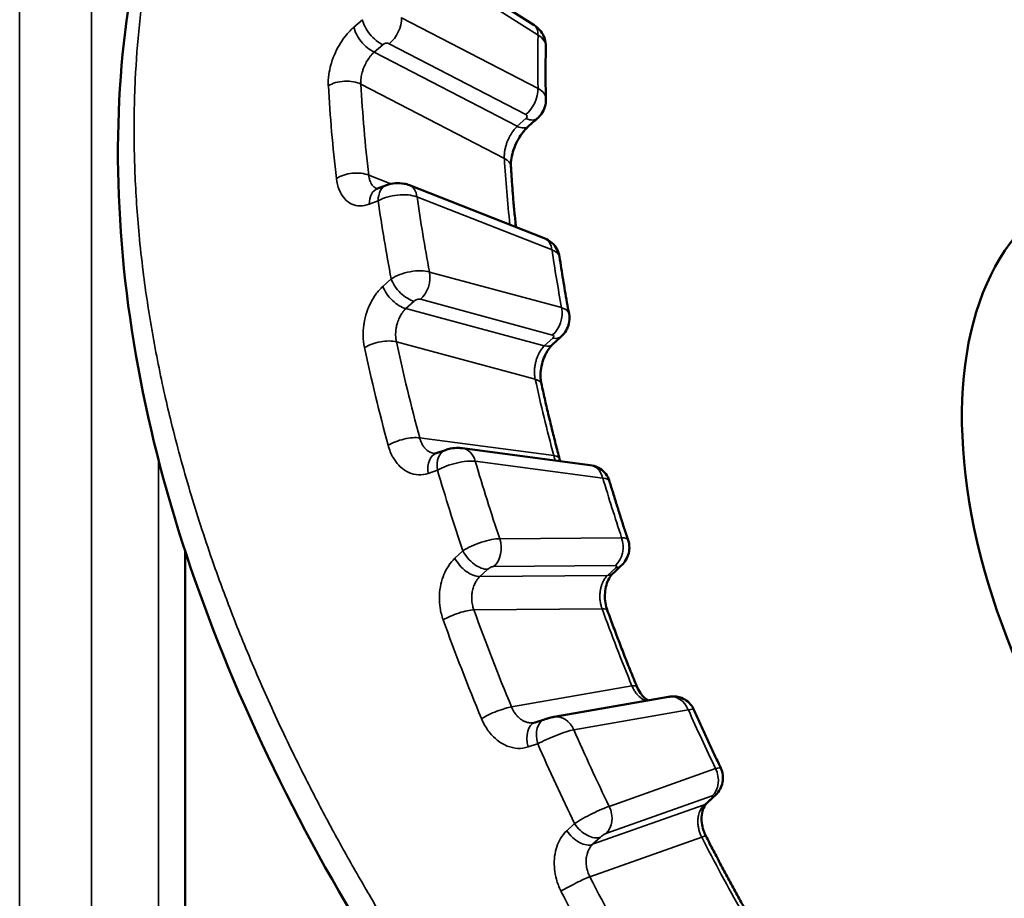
# Model space of a CAD drawing. Header units: millimetres. Extents: x 38 to 2514, y 38 to 1622.
# Tile 175 of 244: x 1732 to 1743, y 441 to 451. Entities that reach past the tile are written whole.
import ezdxf

# ---------------------------------------------------------------- set-up
doc = ezdxf.new("R2010")
doc.units = ezdxf.units.MM
doc.header["$LTSCALE"] = 7.692308
doc.layers.add('Visible (ISO)', color=7, linetype='Continuous', lineweight=50)
doc.layers.add('Visible Narrow (ISO)', color=7, linetype='Continuous', lineweight=35)

msp = doc.modelspace()

# ---------------------------------------------------------------- linework, layer by layer
at = {"layer": 'Visible (ISO)'}
for p, q in [((1737.969, 450.468), (1736.447, 451.435)), ((1736.223, 448.65), (1736.322, 448.688)), ((1738.081, 448.097), (1736.577, 448.687)), ((1736.877, 445.701), (1736.98, 445.737)), ((1738.589, 445.57), (1737.168, 445.758)), ((1736.856, 445.698), (1736.856, 445.698)), ((1734.079, 445.46), (1734.079, 445.459)), ((1734.079, 444.607), (1734.079, 427.872)), ((1739.466, 442.988), (1738.19, 442.764)), ((1737.968, 442.7), (1737.968, 442.7)), ((1737.979, 442.703), (1738.085, 442.737))]:
    msp.add_line(p, q, dxfattribs=at)
for centre, major_axis, ratio, start_param, end_param in [((1737.799, 449.634), (0.3, 0.016), 0.575637, 6.26663, 6.266669), ((1746.514, 443.927), (-2.672, 4.628), 0.57735, 6.246119, 8.2432)]:
    msp.add_ellipse(centre, major_axis=major_axis, ratio=ratio, start_param=start_param, end_param=end_param, dxfattribs=at)
for points, knots in [([(1742.711, 432.855), (1742.42, 433.089), (1742.131, 433.332), (1740.671, 434.601), (1739.517, 435.769), (1737.406, 438.287), (1736.431, 439.673), (1734.829, 442.541), (1734.192, 444.062), (1733.413, 447.029), (1733.258, 448.514), (1733.46, 451.234), (1733.804, 452.509), (1734.909, 454.703), (1735.676, 455.654), (1736.768, 456.527), (1736.954, 456.663), (1737.145, 456.79)], [1.359634, 1.359634, 1.359634, 1.359634, 1.478501, 1.478501, 1.964713, 1.964713, 2.4644, 2.4644, 2.977464, 2.977464, 3.486296, 3.486296, 3.980604, 3.980604, 4.468336, 4.468336, 4.564412, 4.564412, 4.564412, 4.564412]), ([(1737.969, 450.468), (1737.996, 450.45), (1738.021, 450.428), (1738.061, 450.377), (1738.076, 450.349), (1738.095, 450.291), (1738.1, 450.261), (1738.099, 450.231)], [0, 0, 0, 0, 0.00990225, 0.00990225, 0.01927183, 0.01927183, 0.02832555, 0.02832555, 0.02832555, 0.02832555]), ([(1738.099, 450.231), (1738.098, 450.192), (1738.097, 450.154), (1738.096, 450.077), (1738.096, 450.038), (1738.096, 449.96), (1738.096, 449.921), (1738.096, 449.843), (1738.096, 449.804), (1738.097, 449.726), (1738.098, 449.686), (1738.099, 449.647)], [1.5437256, 1.5437256, 1.5437256, 1.5437256, 1.55455172, 1.55455172, 1.56537784, 1.56537784, 1.57620395, 1.57620395, 1.58703007, 1.58703007, 1.59785618, 1.59785618, 1.59785618, 1.59785618]), ([(1738.099, 449.647), (1738.1, 449.617), (1738.096, 449.588), (1738.078, 449.532), (1738.065, 449.505), (1738.035, 449.463), (1738.02, 449.446), (1738.003, 449.43)], [0, 0, 0, 0, 0.00884942, 0.00884942, 0.01761468, 0.01761468, 0.0244753, 0.0244753, 0.0244753, 0.0244753]), ([(1737.905, 449.344), (1737.89, 449.33), (1737.872, 449.312), (1737.838, 449.271), (1737.821, 449.247), (1737.787, 449.193), (1737.772, 449.162), (1737.744, 449.099), (1737.733, 449.066), (1737.717, 449.004), (1737.712, 448.973), (1737.708, 448.928), (1737.708, 448.911), (1737.709, 448.896)], [0, 0, 0, 0, 0.00890858, 0.00890858, 0.01834803, 0.01834803, 0.02850622, 0.02850622, 0.0388992, 0.0388992, 0.04904749, 0.04904749, 0.05585643, 0.05585643, 0.05585643, 0.05585643]), ([(1737.709, 448.896), (1737.712, 448.844), (1737.715, 448.792), (1737.723, 448.687), (1737.727, 448.635), (1737.735, 448.529), (1737.74, 448.476), (1737.75, 448.371), (1737.755, 448.317), (1737.762, 448.25), (1737.763, 448.236), (1737.765, 448.221)], [1.64044648, 1.64044648, 1.64044648, 1.64044648, 1.65447432, 1.65447432, 1.66850216, 1.66850216, 1.68253, 1.68253, 1.69655784, 1.69655784, 1.70032355, 1.70032355, 1.70032355, 1.70032355]), ([(1736.322, 448.688), (1736.353, 448.7), (1736.387, 448.707), (1736.453, 448.712), (1736.487, 448.71), (1736.539, 448.7), (1736.558, 448.695), (1736.577, 448.687)], [0, 0, 0, 0, 0.01021124, 0.01021124, 0.02003124, 0.02003124, 0.02613746, 0.02613746, 0.02613746, 0.02613746]), ([(1738.081, 448.097), (1738.112, 448.085), (1738.141, 448.068), (1738.188, 448.026), (1738.208, 448.001), (1738.237, 447.948), (1738.247, 447.919), (1738.251, 447.889)], [0, 0, 0, 0, 0.01000395, 0.01000395, 0.01911539, 0.01911539, 0.02822688, 0.02822688, 0.02822688, 0.02822688]), ([(1738.251, 447.889), (1738.257, 447.847), (1738.264, 447.805), (1738.277, 447.72), (1738.283, 447.678), (1738.297, 447.594), (1738.304, 447.551), (1738.319, 447.467), (1738.326, 447.424), (1738.341, 447.339), (1738.349, 447.297), (1738.357, 447.254)], [1.75319953, 1.75319953, 1.75319953, 1.75319953, 1.76401282, 1.76401282, 1.77482611, 1.77482611, 1.78563939, 1.78563939, 1.79645268, 1.79645268, 1.80726597, 1.80726597, 1.80726597, 1.80726597]), ([(1738.357, 447.254), (1738.362, 447.226), (1738.363, 447.197), (1738.355, 447.141), (1738.346, 447.113), (1738.321, 447.062), (1738.305, 447.038), (1738.28, 447.011), (1738.274, 447.006), (1738.269, 447.001)], [0, 0, 0, 0, 0.00856928, 0.00856928, 0.01704913, 0.01704913, 0.02576003, 0.02576003, 0.02806008, 0.02806008, 0.02806008, 0.02806008]), ([(1738.175, 446.915), (1738.162, 446.903), (1738.148, 446.888), (1738.12, 446.85), (1738.107, 446.828), (1738.082, 446.777), (1738.071, 446.749), (1738.053, 446.689), (1738.046, 446.656), (1738.039, 446.594), (1738.038, 446.562), (1738.042, 446.513), (1738.045, 446.494), (1738.048, 446.476)], [0, 0, 0, 0, 0.00852272, 0.00852272, 0.01736749, 0.01736749, 0.02667995, 0.02667995, 0.03626095, 0.03626095, 0.04584642, 0.04584642, 0.05250542, 0.05250542, 0.05250542, 0.05250542]), ([(1738.048, 446.476), (1738.061, 446.421), (1738.073, 446.365), (1738.098, 446.254), (1738.111, 446.198), (1738.138, 446.086), (1738.151, 446.03), (1738.179, 445.918), (1738.193, 445.862), (1738.222, 445.75), (1738.237, 445.693), (1738.252, 445.637)], [1.84988599, 1.84988599, 1.84988599, 1.84988599, 1.86391383, 1.86391383, 1.87794167, 1.87794167, 1.89196951, 1.89196951, 1.90599735, 1.90599735, 1.9200252, 1.9200252, 1.9200252, 1.9200252]), ([(1736.98, 445.737), (1736.998, 445.744), (1737.017, 445.749), (1737.066, 445.758), (1737.097, 445.761), (1737.14, 445.76), (1737.154, 445.759), (1737.168, 445.758)], [0, 0, 0, 0, 0.0060511, 0.0060511, 0.01502391, 0.01502391, 0.01929381, 0.01929381, 0.01929381, 0.01929381]), ([(1738.589, 445.57), (1738.622, 445.566), (1738.655, 445.556), (1738.71, 445.526), (1738.733, 445.508), (1738.771, 445.467), (1738.786, 445.444), (1738.801, 445.409), (1738.805, 445.399), (1738.808, 445.388)], [0, 0, 0, 0, 0.01017603, 0.01017603, 0.01875897, 0.01875897, 0.0268973, 0.0268973, 0.03021559, 0.03021559, 0.03021559, 0.03021559]), ([(1738.808, 445.388), (1738.821, 445.345), (1738.835, 445.301), (1738.861, 445.213), (1738.875, 445.17), (1738.902, 445.082), (1738.916, 445.038), (1738.944, 444.951), (1738.958, 444.907), (1738.986, 444.819), (1739.001, 444.775), (1739.016, 444.732)], [1.96265824, 1.96265824, 1.96265824, 1.96265824, 1.97346443, 1.97346443, 1.98427061, 1.98427061, 1.9950768, 1.9950768, 2.00588299, 2.00588299, 2.01668918, 2.01668918, 2.01668918, 2.01668918]), ([(1739.016, 444.732), (1739.024, 444.705), (1739.029, 444.677), (1739.029, 444.622), (1739.024, 444.595), (1739.007, 444.543), (1738.994, 444.518), (1738.967, 444.478), (1738.953, 444.463), (1738.938, 444.449)], [0, 0, 0, 0, 0.00830428, 0.00830428, 0.01652608, 0.01652608, 0.0248686, 0.0248686, 0.03111549, 0.03111549, 0.03111549, 0.03111549]), ([(1738.847, 444.364), (1738.836, 444.354), (1738.823, 444.338), (1738.799, 444.301), (1738.788, 444.278), (1738.771, 444.227), (1738.764, 444.199), (1738.756, 444.141), (1738.755, 444.11), (1738.759, 444.049), (1738.764, 444.018), (1738.775, 443.977), (1738.779, 443.964), (1738.783, 443.953)], [0, 0, 0, 0, 0.00942897, 0.00942897, 0.01872423, 0.01872423, 0.02776195, 0.02776195, 0.03691494, 0.03691494, 0.04611744, 0.04611744, 0.05016672, 0.05016672, 0.05016672, 0.05016672]), ([(1738.783, 443.953), (1738.804, 443.896), (1738.824, 443.839), (1738.867, 443.726), (1738.888, 443.669), (1738.932, 443.556), (1738.953, 443.499), (1738.998, 443.386), (1739.02, 443.33), (1739.066, 443.217), (1739.089, 443.16), (1739.112, 443.104)], [2.0593255, 2.0593255, 2.0593255, 2.0593255, 2.07335334, 2.07335334, 2.08738118, 2.08738118, 2.10140902, 2.10140902, 2.11543687, 2.11543687, 2.12946471, 2.12946471, 2.12946471, 2.12946471]), ([(1739.112, 443.104), (1739.124, 443.076), (1739.138, 443.051), (1739.167, 443.008), (1739.183, 442.991), (1739.213, 442.964), (1739.227, 442.955), (1739.24, 442.948)], [0, 0, 0, 0, 0.0092567, 0.0092567, 0.01827543, 0.01827543, 0.02641816, 0.02641816, 0.02641816, 0.02641816]), ([(1739.466, 442.988), (1739.478, 442.99), (1739.491, 442.992), (1739.52, 442.993), (1739.537, 442.993), (1739.573, 442.988), (1739.593, 442.983), (1739.636, 442.965), (1739.659, 442.952), (1739.7, 442.918), (1739.718, 442.897), (1739.738, 442.865), (1739.743, 442.854), (1739.748, 442.844)], [0, 0, 0, 0, 0.00413398, 0.00413398, 0.00899509, 0.00899509, 0.0150875, 0.0150875, 0.02297766, 0.02297766, 0.03095696, 0.03095696, 0.03446213, 0.03446213, 0.03446213, 0.03446213]), ([(1739.748, 442.844), (1739.767, 442.8), (1739.787, 442.757), (1739.826, 442.67), (1739.845, 442.627), (1739.885, 442.54), (1739.905, 442.497), (1739.945, 442.41), (1739.966, 442.367), (1740.007, 442.281), (1740.027, 442.237), (1740.048, 442.194)], [2.17210727, 2.17210727, 2.17210727, 2.17210727, 2.18291004, 2.18291004, 2.19371282, 2.19371282, 2.2045156, 2.2045156, 2.21531838, 2.21531838, 2.22612116, 2.22612116, 2.22612116, 2.22612116]), ([(1738.085, 442.737), (1738.092, 442.74), (1738.1, 442.742), (1738.114, 442.746), (1738.12, 442.748), (1738.136, 442.752), (1738.146, 442.755), (1738.164, 442.759), (1738.173, 442.761), (1738.184, 442.763), (1738.187, 442.764), (1738.19, 442.764)], [0, 0, 0, 0, 0.00255158, 0.00255158, 0.00450516, 0.00450516, 0.00748139, 0.00748139, 0.010407, 0.010407, 0.0113746, 0.0113746, 0.0113746, 0.0113746]), ([(1740.048, 442.194), (1740.06, 442.17), (1740.067, 442.143), (1740.074, 442.09), (1740.073, 442.062), (1740.063, 442.01), (1740.053, 441.984), (1740.028, 441.938), (1740.011, 441.916), (1739.989, 441.894), (1739.985, 441.89), (1739.981, 441.886)], [0, 0, 0, 0, 0.0081269, 0.0081269, 0.0161611, 0.0161611, 0.02423056, 0.02423056, 0.03227134, 0.03227134, 0.03404175, 0.03404175, 0.03404175, 0.03404175]), ([(1739.893, 441.804), (1739.881, 441.793), (1739.867, 441.775), (1739.847, 441.727), (1739.839, 441.7), (1739.833, 441.643), (1739.833, 441.614), (1739.839, 441.557), (1739.846, 441.527), (1739.863, 441.478), (1739.871, 441.457), (1739.881, 441.438)], [0, 0, 0, 0, 0.01308596, 0.01308596, 0.02410511, 0.02410511, 0.03332581, 0.03332581, 0.04240023, 0.04240023, 0.04895605, 0.04895605, 0.04895605, 0.04895605]), ([(1739.881, 441.438), (1739.909, 441.383), (1739.938, 441.328), (1739.995, 441.218), (1740.024, 441.163), (1740.083, 441.053), (1740.112, 440.999), (1740.171, 440.889), (1740.201, 440.835), (1740.261, 440.726), (1740.292, 440.672), (1740.322, 440.618)], [2.26876501, 2.26876501, 2.26876501, 2.26876501, 2.28279285, 2.28279285, 2.29682069, 2.29682069, 2.31084853, 2.31084853, 2.32487638, 2.32487638, 2.33890422, 2.33890422, 2.33890422, 2.33890422])]:
    msp.add_open_spline(points, degree=3, knots=knots, dxfattribs=at)
for points in [[(1738.003, 449.43), (1737.97, 449.402), (1737.938, 449.373), (1737.905, 449.344)], [(1736.211, 448.647), (1736.211, 448.647), (1736.215, 448.647), (1736.223, 448.65)], [(1738.269, 447.001), (1738.237, 446.972), (1738.206, 446.943), (1738.175, 446.915)], [(1736.856, 445.698), (1736.861, 445.697), (1736.867, 445.697), (1736.877, 445.701)], [(1738.252, 445.637), (1738.254, 445.629), (1738.256, 445.621), (1738.259, 445.614)], [(1738.938, 444.449), (1738.908, 444.421), (1738.877, 444.392), (1738.847, 444.364)], [(1737.968, 442.7), (1737.972, 442.701), (1737.975, 442.702), (1737.979, 442.703)], [(1739.981, 441.886), (1739.952, 441.859), (1739.922, 441.831), (1739.893, 441.804)]]:
    msp.add_open_spline(points, degree=3, dxfattribs=at)
at = {"layer": 'Visible Narrow (ISO)'}
for p, q in [((1732.234, 547.24), (1732.234, 426.806)), ((1733.035, 545.473), (1733.036, 427.269)), ((1738.011, 450.359), (1736.49, 451.326)), ((1735.96, 450.448), (1736.055, 450.53)), ((1736.49, 450.553), (1738.011, 449.764)), ((1736.185, 450.17), (1736.28, 450.252)), ((1736.352, 450.263), (1737.874, 449.473)), ((1736.185, 450.17), (1737.779, 449.343)), ((1736.037, 449.813), (1737.636, 448.983)), ((1737.876, 449.429), (1737.779, 449.343)), ((1736.369, 448.702), (1736.124, 448.799)), ((1736.229, 448.514), (1736.13, 448.476)), ((1738.167, 447.967), (1736.662, 448.557)), ((1736.801, 447.72), (1738.274, 447.323)), ((1736.283, 447.56), (1736.374, 447.643)), ((1736.539, 447.313), (1736.63, 447.395)), ((1736.7, 447.416), (1738.172, 447.018)), ((1736.539, 447.313), (1738.081, 446.897)), ((1736.433, 446.944), (1737.981, 446.525)), ((1738.175, 446.983), (1738.081, 446.897)), ((1733.783, 446.671), (1733.783, 446.67)), ((1738.187, 445.675), (1736.692, 445.872)), ((1733.783, 445.619), (1733.783, 427.701)), ((1736.89, 445.513), (1736.787, 445.477)), ((1738.733, 445.425), (1737.312, 445.612)), ((1737.584, 444.748), (1738.943, 444.76)), ((1737.085, 444.532), (1737.173, 444.614)), ((1737.517, 444.439), (1738.876, 444.451)), ((1738.877, 444.425), (1738.786, 444.34)), ((1737.362, 444.328), (1737.451, 444.409)), ((1737.362, 444.328), (1738.786, 444.34)), ((1737.296, 443.957), (1738.725, 443.969)), ((1739.058, 443.11), (1737.716, 442.875)), ((1739.686, 442.844), (1738.41, 442.62)), ((1738.007, 442.464), (1737.901, 442.43)), ((1738.803, 441.767), (1739.989, 442.188)), ((1738.62, 441.345), (1739.862, 441.785)), ((1738.767, 441.464), (1739.952, 441.884)), ((1739.95, 441.867), (1739.862, 441.785)), ((1738.331, 441.496), (1738.417, 441.576)), ((1738.589, 440.984), (1739.835, 441.426)), ((1738.62, 441.345), (1738.706, 441.424))]:
    msp.add_line(p, q, dxfattribs=at)
for centre, major_axis, ratio, start_param, end_param in [((1746.711, 444.041), (-6.582, 11.401), 0.57735, 4.088814, 6.29625), ((1736.145, 450.358), (0.163, -0.189), 0.502294, 3.85327, 5.451034), ((1736.241, 450.44), (0.163, -0.189), 0.502134, 3.851821, 5.451152), ((1736.313, 450.451), (-0.115, -0.222), 0.605821, 0.93331, 2.329573), ((1737.834, 450.257), (0.134, 0.211), 0.547401, 5.521845, 6.283185), ((1747.575, 444.54), (-6.765, 11.717), 0.57735, 0.758462, 0.812334), ((1737.799, 450.243), (0.3, -0.015), 0.577923, 0.015848, 0.815143), ((1736.317, 450.235), (0.0493, 0.0111), 0.634896, 0.645205, 2.267842), ((1735.86, 449.711), (0.25, 0.014), 0.53746, 0.754111, 2.377267), ((1746.929, 444.167), (-7.976, 13.815), 0.57735, 0.852302, 0.927933), ((1747.115, 444.274), (-7.851, 13.599), 0.57735, 0.852302, 0.927933), ((1737.834, 449.662), (-0.115, -0.222), 0.605821, 0.93331, 2.329573), ((1737.799, 449.634), (0.3, 0.016), 0.575637, 6.266669, 7.038899), ((1737.839, 449.446), (0.0494, 0.0111), 0.633938, 5.428406, 6.928414), ((1737.837, 449.618), (0.166, -0.187), 0.511743, 5.443902, 6.283185), ((1737.739, 449.531), (0.166, -0.187), 0.511933, 5.443755, 6.283186), ((1737.46, 448.881), (0.25, 0.015), 0.53577, 0, 0.752916), ((1747.115, 444.274), (6.719, -11.637), 0.57735, 3.996641, 4.060798), ((1735.948, 448.697), (0.248, 0.029), 0.489481, 0.723602, 2.346758), ((1736.313, 448.417), (-0.09, 0.233), 0.682969, 0, 1.064627), ((1736.412, 448.455), (-0.09, 0.233), 0.682796, 0, 1.066324), ((1736.449, 448.442), (0.298, 0.035), 0.449831, 0.722937, 2.346098), ((1736.485, 448.455), (0.091, 0.233), 0.661396, 5.404716, 6.283185), ((1747.352, 444.411), (7.992, -13.842), 0.57735, 4.105587, 4.167273), ((1747.575, 444.54), (7.842, -13.583), 0.57735, 4.106242, 4.166619), ((1737.99, 447.864), (0.091, 0.233), 0.661396, 5.404716, 6.283185), ((1737.953, 447.852), (0.298, 0.035), 0.448664, 0.01206, 0.721479), ((1747.575, 444.54), (-6.765, 11.717), 0.57735, 0.967902, 1.021773), ((1736.591, 447.59), (0.293, 0.064), 0.438514, 0.678767, 2.301932), ((1736.625, 447.618), (-0.065, -0.241), 0.706393, 0.791436, 2.187699), ((1736.555, 447.598), (0.167, -0.186), 0.530897, 4.047627, 5.646959), ((1736.463, 447.516), (0.167, -0.186), 0.531084, 4.049092, 5.646857), ((1736.666, 447.388), (0.0473, 0.0181), 0.499373, 0.600812, 2.223449), ((1738.097, 447.221), (-0.065, -0.241), 0.706393, 0.791436, 2.187699), ((1738.063, 447.192), (0.293, 0.063), 0.439791, 6.271088, 6.963196), ((1736.256, 446.841), (0.244, 0.053), 0.397921, 0.680678, 2.303834), ((1747.115, 444.274), (-7.851, 13.599), 0.57735, 1.061742, 1.137373), ((1738.139, 446.99), (0.0473, 0.0181), 0.498659, 5.383832, 6.88384), ((1738.1, 447.185), (0.169, -0.184), 0.542151, 5.640654, 6.283185), ((1746.929, 444.167), (-7.976, 13.815), 0.57735, 1.061742, 1.137373), ((1738.006, 447.099), (0.169, -0.184), 0.542375, 5.640526, 6.283186), ((1737.804, 446.423), (0.244, 0.053), 0.395962, 0, 0.679931), ((1747.115, 444.274), (6.719, -11.637), 0.57735, 4.20608, 4.27622), ((1736.516, 445.77), (0.241, 0.065), 0.342912, 0.661899, 2.285055), ((1737.062, 445.501), (-0.083, 0.236), 0.661226, 6.283184, 7.577182), ((1737.135, 445.51), (0.033, 0.248), 0.746485, 5.232686, 6.283186), ((1736.96, 445.465), (-0.083, 0.236), 0.661422, 0, 1.292358), ((1738.01, 445.573), (0.242, 0.064), 0.344946, 0.000075, 0.662518), ((1737.097, 445.498), (0.29, 0.077), 0.300498, 0.662174, 2.285336), ((1747.352, 444.411), (7.992, -13.842), 0.57735, 4.315027, 4.376713), ((1747.575, 444.54), (7.842, -13.583), 0.57735, 4.315681, 4.376058), ((1738.556, 445.322), (0.033, 0.248), 0.746485, 5.232686, 6.283185), ((1738.519, 445.31), (0.29, 0.078), 0.299097, 0.007826, 0.66126), ((1747.575, 444.54), (-6.765, 11.717), 0.57735, 1.177341, 1.231213), ((1737.375, 444.618), (0.282, 0.103), 0.283999, 0.635186, 2.258352), ((1737.407, 444.646), (0.002, -0.25), 0.776093, 0.588506, 1.984769), ((1738.766, 444.658), (0.002, -0.25), 0.776093, 0.588506, 1.984769), ((1738.733, 444.63), (0.282, 0.103), 0.285474, 6.275631, 6.919078), ((1737.253, 444.535), (0.169, -0.184), 0.561483, 4.248613, 5.846377), ((1737.342, 444.616), (0.169, -0.184), 0.561277, 4.247125, 5.846456), ((1737.484, 444.411), (0.0446, 0.0239), 0.347024, 0.584406, 2.207044), ((1738.843, 444.422), (0.0447, 0.0239), 0.34654, 5.367266, 6.867274), ((1738.767, 444.632), (0.171, -0.183), 0.573663, 5.841586, 6.283185), ((1738.676, 444.547), (0.171, -0.183), 0.573909, 5.841487, 6.283186), ((1737.12, 443.855), (0.235, 0.085), 0.240991, 0.63712, 2.260276), ((1747.115, 444.274), (-7.851, 13.599), 0.57735, 1.271182, 1.346812), ((1738.548, 443.867), (0.235, 0.085), 0.238848, 0, 0.636717), ((1747.115, 444.274), (6.719, -11.637), 0.57735, 4.41552, 4.485659), ((1746.929, 444.167), (-7.976, 13.815), 0.57735, 1.271182, 1.346812), ((1738.881, 443.008), (0.231, 0.095), 0.183542, 0, 0.627753), ((1739.509, 442.742), (-0.043, 0.246), 0.798949, 4.996137, 6.283185), ((1737.539, 442.773), (0.231, 0.096), 0.181357, 0.627454, 2.25061), ((1738.233, 442.518), (-0.043, 0.246), 0.798949, 4.996137, 6.283187), ((1739.471, 442.729), (0.277, 0.114), 0.135751, 0.003489, 0.627027), ((1747.575, 444.54), (-6.765, 11.717), 0.57735, 1.386781, 1.440652), ((1738.056, 442.465), (-0.077, 0.238), 0.635789, 0, 1.512736), ((1738.163, 442.5), (-0.077, 0.238), 0.635578, 6.283184, 7.797507), ((1738.194, 442.506), (0.278, 0.114), 0.137294, 0.627463, 2.250625), ((1747.575, 444.54), (7.842, -13.583), 0.57735, 4.525121, 4.585498), ((1747.352, 444.411), (7.992, -13.842), 0.57735, 4.524466, 4.586152), ((1739.812, 442.086), (0.084, -0.236), 0.811874, 0.323697, 1.71996), ((1739.781, 442.057), (0.267, 0.137), 0.11942, 6.280076, 6.899588), ((1739.921, 441.855), (0.0416, 0.029), 0.183851, 5.372496, 6.872504), ((1739.722, 441.987), (0.171, -0.183), 0.605157, 6.047754, 6.283186), ((1739.81, 442.069), (0.171, -0.183), 0.6049, 6.047812, 6.283187), ((1738.595, 441.637), (0.267, 0.138), 0.117842, 0.616167, 2.239332), ((1738.627, 441.665), (0.084, -0.236), 0.811874, 0.323697, 1.71996), ((1738.566, 441.626), (0.17, -0.184), 0.591948, 4.451359, 6.05069), ((1738.48, 441.546), (0.17, -0.184), 0.592163, 4.452879, 6.050644), ((1738.735, 441.435), (0.0415, 0.029), 0.18411, 0.589747, 2.212385), ((1739.658, 441.324), (0.223, 0.114), 0.071295, 6.283172, 6.90047), ((1747.115, 444.274), (6.719, -11.637), 0.57735, 4.624959, 4.695099), ((1738.412, 440.882), (0.223, 0.114), 0.073528, 0.6174, 2.240556), ((1747.115, 444.274), (-7.851, 13.599), 0.57735, 1.480621, 1.556252), ((1746.929, 444.167), (-7.976, 13.815), 0.57735, 1.480621, 1.556252)]:
    msp.add_ellipse(centre, major_axis=major_axis, ratio=ratio, start_param=start_param, end_param=end_param, dxfattribs=at)
for points, knots in [([(1742.916, 432.974), (1742.909, 432.98), (1742.901, 432.986), (1742.893, 432.992), (1742.768, 433.095), (1742.642, 433.199), (1742.518, 433.304), (1742.393, 433.409), (1742.268, 433.517), (1742.143, 433.625), (1742.114, 433.651), (1742.084, 433.677), (1742.054, 433.703), (1741.965, 433.782), (1741.875, 433.861), (1741.786, 433.942), (1741.692, 434.027), (1741.598, 434.113), (1741.503, 434.2), (1741.414, 434.282), (1741.324, 434.366), (1741.234, 434.451), (1741.228, 434.457), (1741.223, 434.462), (1741.217, 434.468), (1741.127, 434.553), (1741.035, 434.641), (1740.943, 434.73), (1740.852, 434.819), (1740.759, 434.909), (1740.666, 435.003), (1740.574, 435.094), (1740.482, 435.187), (1740.387, 435.283), (1740.368, 435.303), (1740.349, 435.322), (1740.33, 435.342), (1740.219, 435.456), (1740.105, 435.574), (1739.99, 435.696), (1739.878, 435.814), (1739.764, 435.937), (1739.648, 436.063), (1739.551, 436.169), (1739.453, 436.278), (1739.353, 436.391), (1739.224, 436.535), (1739.093, 436.686), (1738.961, 436.841), (1738.831, 436.992), (1738.7, 437.148), (1738.568, 437.31), (1738.476, 437.422), (1738.383, 437.536), (1738.29, 437.653), (1738.158, 437.819), (1738.025, 437.991), (1737.891, 438.167), (1737.758, 438.341), (1737.625, 438.52), (1737.492, 438.704), (1737.388, 438.847), (1737.285, 438.993), (1737.182, 439.142), (1737.072, 439.3), (1736.962, 439.462), (1736.853, 439.626), (1736.745, 439.79), (1736.637, 439.956), (1736.53, 440.125), (1736.424, 440.294), (1736.319, 440.464), (1736.216, 440.637), (1736.177, 440.702), (1736.138, 440.768), (1736.1, 440.834), (1736.005, 440.996), (1735.912, 441.16), (1735.82, 441.325), (1735.729, 441.49), (1735.639, 441.657), (1735.552, 441.824), (1735.465, 441.991), (1735.38, 442.158), (1735.298, 442.327), (1735.244, 442.437), (1735.191, 442.547), (1735.139, 442.657), (1735.036, 442.877), (1734.937, 443.098), (1734.843, 443.319), (1734.749, 443.539), (1734.66, 443.759), (1734.576, 443.978), (1734.507, 444.157), (1734.441, 444.337), (1734.379, 444.515), (1734.29, 444.771), (1734.207, 445.026), (1734.132, 445.28), (1734.055, 445.536), (1733.986, 445.792), (1733.923, 446.046), (1733.898, 446.147), (1733.875, 446.247), (1733.852, 446.348), (1733.8, 446.58), (1733.754, 446.811), (1733.713, 447.041), (1733.673, 447.271), (1733.638, 447.5), (1733.61, 447.727), (1733.593, 447.863), (1733.578, 447.999), (1733.565, 448.134), (1733.544, 448.365), (1733.528, 448.594), (1733.519, 448.821), (1733.51, 449.047), (1733.507, 449.271), (1733.511, 449.493), (1733.513, 449.618), (1733.517, 449.742), (1733.523, 449.865), (1733.532, 450.07), (1733.548, 450.274), (1733.569, 450.475), (1733.59, 450.678), (1733.616, 450.878), (1733.648, 451.075), (1733.672, 451.225), (1733.7, 451.373), (1733.73, 451.519), (1733.76, 451.664), (1733.794, 451.809), (1733.83, 451.951), (1733.866, 452.093), (1733.906, 452.234), (1733.948, 452.372), (1733.99, 452.511), (1734.036, 452.647), (1734.083, 452.781), (1734.114, 452.867), (1734.146, 452.952), (1734.179, 453.036), (1734.242, 453.198), (1734.309, 453.356), (1734.38, 453.51), (1734.451, 453.663), (1734.525, 453.812), (1734.602, 453.956), (1734.672, 454.089), (1734.745, 454.217), (1734.821, 454.342), (1734.901, 454.476), (1734.985, 454.605), (1735.069, 454.729), (1735.155, 454.854), (1735.243, 454.975), (1735.332, 455.09), (1735.415, 455.199), (1735.5, 455.303), (1735.585, 455.403), (1735.676, 455.509), (1735.767, 455.61), (1735.858, 455.706), (1735.952, 455.806), (1736.047, 455.9), (1736.143, 455.99), (1736.228, 456.071), (1736.314, 456.149), (1736.399, 456.223), (1736.468, 456.282), (1736.536, 456.339), (1736.605, 456.394), (1736.672, 456.448), (1736.739, 456.5), (1736.807, 456.551), (1736.877, 456.604), (1736.948, 456.655), (1737.019, 456.705), (1737.061, 456.734), (1737.103, 456.762), (1737.145, 456.79)], [0.3741566, 0.3741566, 0.3741566, 0.3741566, 0.375, 0.375, 0.375, 0.3889076, 0.3889076, 0.3889076, 0.4029098, 0.4029098, 0.4029098, 0.40625, 0.40625, 0.40625, 0.4163447, 0.4163447, 0.4163447, 0.4269224, 0.4269224, 0.4269224, 0.4368751, 0.4368751, 0.4368751, 0.4375, 0.4375, 0.4375, 0.4474388, 0.4474388, 0.4474388, 0.4572385, 0.4572385, 0.4572385, 0.4668192, 0.4668192, 0.4668192, 0.46875, 0.46875, 0.46875, 0.4799863, 0.4799863, 0.4799863, 0.490877, 0.490877, 0.490877, 0.5, 0.5, 0.5, 0.5117968, 0.5117968, 0.5117968, 0.523281, 0.523281, 0.523281, 0.53125, 0.53125, 0.53125, 0.5425737, 0.5425737, 0.5425737, 0.5537851, 0.5537851, 0.5537851, 0.5625, 0.5625, 0.5625, 0.5717974, 0.5717974, 0.5717974, 0.5810568, 0.5810568, 0.5810568, 0.5902715, 0.5902715, 0.5902715, 0.59375, 0.59375, 0.59375, 0.6023297, 0.6023297, 0.6023297, 0.6108892, 0.6108892, 0.6108892, 0.619419, 0.619419, 0.619419, 0.625, 0.625, 0.625, 0.6361249, 0.6361249, 0.6361249, 0.6471975, 0.6471975, 0.6471975, 0.65625, 0.65625, 0.65625, 0.6692004, 0.6692004, 0.6692004, 0.682307, 0.682307, 0.682307, 0.6875, 0.6875, 0.6875, 0.6995209, 0.6995209, 0.6995209, 0.7115496, 0.7115496, 0.7115496, 0.71875, 0.71875, 0.71875, 0.7310201, 0.7310201, 0.7310201, 0.7431871, 0.7431871, 0.7431871, 0.75, 0.75, 0.75, 0.7613202, 0.7613202, 0.7613202, 0.7726779, 0.7726779, 0.7726779, 0.78125, 0.78125, 0.78125, 0.7897935, 0.7897935, 0.7897935, 0.7983603, 0.7983603, 0.7983603, 0.8069654, 0.8069654, 0.8069654, 0.8125, 0.8125, 0.8125, 0.8231978, 0.8231978, 0.8231978, 0.8339043, 0.8339043, 0.8339043, 0.84375, 0.84375, 0.84375, 0.8543204, 0.8543204, 0.8543204, 0.8649768, 0.8649768, 0.8649768, 0.875, 0.875, 0.875, 0.8855697, 0.8855697, 0.8855697, 0.8964723, 0.8964723, 0.8964723, 0.90625, 0.90625, 0.90625, 0.9140625, 0.9140625, 0.9140625, 0.921682, 0.921682, 0.921682, 0.929591, 0.929591, 0.929591, 0.9341655, 0.9341655, 0.9341655, 0.9341655]), ([(1735.674, 449.794), (1735.672, 449.835), (1735.674, 449.876), (1735.68, 449.919), (1735.685, 449.955), (1735.693, 449.992), (1735.703, 450.028), (1735.705, 450.034), (1735.707, 450.041), (1735.709, 450.048), (1735.721, 450.09), (1735.737, 450.13), (1735.754, 450.166), (1735.771, 450.203), (1735.789, 450.237), (1735.809, 450.269), (1735.829, 450.301), (1735.851, 450.332), (1735.876, 450.362), (1735.901, 450.392), (1735.929, 450.421), (1735.96, 450.448)], [0.0000001, 0.0000001, 0.0000001, 0.0000001, 0.1666667, 0.1666667, 0.1666667, 0.3067134, 0.3067134, 0.3067134, 0.3333333, 0.3333333, 0.3333333, 0.5, 0.5, 0.5, 0.6666667, 0.6666667, 0.6666667, 0.8333333, 0.8333333, 0.8333333, 1, 1, 1, 1]), ([(1736.037, 449.813), (1736.036, 449.826), (1736.036, 449.839), (1736.037, 449.861), (1736.038, 449.871), (1736.04, 449.892), (1736.042, 449.902), (1736.046, 449.924), (1736.049, 449.935), (1736.052, 449.947), (1736.053, 449.949), (1736.058, 449.965), (1736.062, 449.978), (1736.07, 450), (1736.074, 450.008), (1736.081, 450.025), (1736.086, 450.034), (1736.095, 450.052), (1736.1, 450.061), (1736.105, 450.07), (1736.106, 450.071), (1736.111, 450.079), (1736.116, 450.086), (1736.125, 450.101), (1736.13, 450.108), (1736.137, 450.117), (1736.139, 450.12), (1736.148, 450.131), (1736.155, 450.14), (1736.17, 450.156), (1736.177, 450.163), (1736.185, 450.17)], [0, 0, 0, 0, 0.0959976, 0.0959976, 0.1666667, 0.1666667, 0.2431297, 0.2431297, 0.3197643, 0.3197643, 0.3333333, 0.3333333, 0.4361916, 0.4361916, 0.5, 0.5, 0.5790763, 0.5790763, 0.6601927, 0.6601927, 0.6666667, 0.6666667, 0.7386145, 0.7386145, 0.808393, 0.808393, 0.8333333, 0.8333333, 0.9214592, 0.9214592, 1, 1, 1, 1]), ([(1737.779, 449.343), (1737.768, 449.332), (1737.756, 449.319), (1737.74, 449.299), (1737.735, 449.293), (1737.722, 449.273), (1737.714, 449.261), (1737.7, 449.238), (1737.695, 449.228), (1737.683, 449.205), (1737.677, 449.193), (1737.667, 449.167), (1737.662, 449.155), (1737.654, 449.128), (1737.65, 449.115), (1737.644, 449.088), (1737.641, 449.074), (1737.637, 449.046), (1737.636, 449.031), (1737.635, 449.005), (1737.636, 448.994), (1737.636, 448.983)], [0, 0, 0, 0, 0.132591, 0.132591, 0.2, 0.2, 0.311618, 0.311618, 0.4, 0.4, 0.5, 0.5, 0.6, 0.6, 0.7, 0.7, 0.8, 0.8, 0.913661, 0.913661, 1, 1, 1, 1]), ([(1736.13, 448.476), (1736.095, 448.462), (1736.061, 448.456), (1735.996, 448.457), (1735.964, 448.464), (1735.906, 448.49), (1735.88, 448.51), (1735.837, 448.557), (1735.82, 448.583), (1735.802, 448.619), (1735.799, 448.627), (1735.78, 448.672), (1735.769, 448.715), (1735.764, 448.763)], [0.0000004, 0.0000004, 0.0000004, 0.0000004, 0.2, 0.2, 0.4, 0.4, 0.6, 0.6, 0.7610055, 0.7610055, 0.8, 0.8, 1, 1, 1, 1]), ([(1736.214, 448.647), (1736.206, 448.65), (1736.199, 448.655), (1736.185, 448.665), (1736.179, 448.671), (1736.166, 448.684), (1736.161, 448.692), (1736.151, 448.708), (1736.146, 448.717), (1736.142, 448.728), (1736.141, 448.729), (1736.136, 448.741), (1736.132, 448.754), (1736.127, 448.777), (1736.126, 448.788), (1736.124, 448.799)], [0.4012339, 0.4012339, 0.4012339, 0.4012339, 0.5, 0.5, 0.6, 0.6, 0.6945965, 0.6945965, 0.7898717, 0.7898717, 0.8, 0.8, 0.9145154, 0.9145154, 1, 1, 1, 1]), ([(1736.077, 446.879), (1736.068, 446.922), (1736.063, 446.966), (1736.062, 447.011), (1736.062, 447.049), (1736.064, 447.088), (1736.069, 447.126), (1736.07, 447.133), (1736.071, 447.14), (1736.072, 447.147), (1736.079, 447.191), (1736.09, 447.232), (1736.102, 447.271), (1736.115, 447.309), (1736.13, 447.344), (1736.146, 447.377), (1736.163, 447.411), (1736.182, 447.442), (1736.204, 447.473), (1736.227, 447.504), (1736.253, 447.534), (1736.283, 447.56)], [0.0000001, 0.0000001, 0.0000001, 0.0000001, 0.1666667, 0.1666667, 0.1666667, 0.3067134, 0.3067134, 0.3067134, 0.3333333, 0.3333333, 0.3333333, 0.5, 0.5, 0.5, 0.6666667, 0.6666667, 0.6666667, 0.8333333, 0.8333333, 0.8333333, 1, 1, 1, 1]), ([(1736.433, 446.944), (1736.43, 446.957), (1736.428, 446.97), (1736.425, 446.994), (1736.425, 447.005), (1736.424, 447.026), (1736.424, 447.038), (1736.426, 447.06), (1736.427, 447.071), (1736.428, 447.084), (1736.429, 447.086), (1736.431, 447.103), (1736.434, 447.117), (1736.44, 447.139), (1736.442, 447.147), (1736.448, 447.165), (1736.451, 447.175), (1736.458, 447.193), (1736.462, 447.202), (1736.467, 447.212), (1736.467, 447.213), (1736.471, 447.221), (1736.475, 447.229), (1736.484, 447.243), (1736.488, 447.251), (1736.494, 447.26), (1736.496, 447.263), (1736.504, 447.274), (1736.511, 447.283), (1736.525, 447.299), (1736.531, 447.306), (1736.539, 447.313)], [0, 0, 0, 0, 0.0959972, 0.0959972, 0.1666667, 0.1666667, 0.2431295, 0.2431295, 0.3197639, 0.3197639, 0.3333333, 0.3333333, 0.4361909, 0.4361909, 0.5, 0.5, 0.5790761, 0.5790761, 0.6601924, 0.6601924, 0.6666667, 0.6666667, 0.7386145, 0.7386145, 0.8083932, 0.8083932, 0.8333333, 0.8333333, 0.9214593, 0.9214593, 1, 1, 1, 1]), ([(1738.081, 446.897), (1738.07, 446.886), (1738.06, 446.873), (1738.045, 446.853), (1738.04, 446.846), (1738.028, 446.827), (1738.021, 446.814), (1738.01, 446.791), (1738.006, 446.78), (1737.997, 446.757), (1737.992, 446.744), (1737.985, 446.718), (1737.982, 446.705), (1737.977, 446.678), (1737.975, 446.664), (1737.972, 446.635), (1737.972, 446.621), (1737.972, 446.591), (1737.973, 446.575), (1737.976, 446.548), (1737.978, 446.537), (1737.981, 446.525)], [0, 0, 0, 0, 0.132573, 0.132573, 0.2, 0.2, 0.311579, 0.311579, 0.4, 0.4, 0.5, 0.5, 0.6, 0.6, 0.7, 0.7, 0.8, 0.8, 0.913648, 0.913648, 1, 1, 1, 1]), ([(1736.856, 445.698), (1736.85, 445.699), (1736.844, 445.7), (1736.83, 445.704), (1736.822, 445.706), (1736.806, 445.713), (1736.797, 445.718), (1736.78, 445.73), (1736.772, 445.736), (1736.756, 445.751), (1736.749, 445.759), (1736.735, 445.776), (1736.729, 445.786), (1736.722, 445.797), (1736.722, 445.798), (1736.714, 445.812), (1736.708, 445.825), (1736.699, 445.849), (1736.695, 445.86), (1736.692, 445.872)], [0.2522029, 0.2522029, 0.2522029, 0.2522029, 0.3152149, 0.3152149, 0.4, 0.4, 0.5, 0.5, 0.6, 0.6, 0.6945968, 0.6945968, 0.7898724, 0.7898724, 0.8, 0.8, 0.9145155, 0.9145155, 1, 1, 1, 1]), ([(1736.787, 445.477), (1736.75, 445.465), (1736.714, 445.459), (1736.642, 445.462), (1736.607, 445.471), (1736.539, 445.5), (1736.507, 445.522), (1736.452, 445.573), (1736.43, 445.6), (1736.405, 445.639), (1736.4, 445.646), (1736.373, 445.694), (1736.354, 445.739), (1736.341, 445.79)], [0.0000004, 0.0000004, 0.0000004, 0.0000004, 0.2, 0.2, 0.4, 0.4, 0.6, 0.6, 0.7610058, 0.7610058, 0.8, 0.8, 1, 1, 1, 1]), ([(1738.187, 445.675), (1738.19, 445.662), (1738.194, 445.649), (1738.201, 445.631), (1738.203, 445.626), (1738.206, 445.621)], [0, 0, 0, 0, 0.1, 0.1, 0.1438562, 0.1438562, 0.1438562, 0.1438562]), ([(1736.954, 443.845), (1736.938, 443.889), (1736.927, 443.933), (1736.92, 443.979), (1736.915, 444.018), (1736.912, 444.057), (1736.912, 444.095), (1736.912, 444.103), (1736.912, 444.11), (1736.913, 444.117), (1736.914, 444.161), (1736.92, 444.203), (1736.928, 444.242), (1736.937, 444.281), (1736.948, 444.316), (1736.962, 444.35), (1736.975, 444.383), (1736.992, 444.415), (1737.012, 444.445), (1737.032, 444.476), (1737.056, 444.506), (1737.085, 444.532)], [0.0000001, 0.0000001, 0.0000001, 0.0000001, 0.1666667, 0.1666667, 0.1666667, 0.3067133, 0.3067133, 0.3067133, 0.3333333, 0.3333333, 0.3333333, 0.5, 0.5, 0.5, 0.6666667, 0.6666667, 0.6666667, 0.8333333, 0.8333333, 0.8333333, 1, 1, 1, 1]), ([(1737.296, 443.957), (1737.291, 443.97), (1737.287, 443.984), (1737.281, 444.008), (1737.279, 444.019), (1737.276, 444.041), (1737.274, 444.052), (1737.273, 444.075), (1737.272, 444.086), (1737.273, 444.1), (1737.273, 444.102), (1737.273, 444.118), (1737.274, 444.133), (1737.278, 444.155), (1737.279, 444.163), (1737.283, 444.181), (1737.285, 444.19), (1737.291, 444.209), (1737.294, 444.218), (1737.297, 444.228), (1737.298, 444.228), (1737.301, 444.237), (1737.304, 444.244), (1737.312, 444.259), (1737.315, 444.266), (1737.321, 444.276), (1737.323, 444.278), (1737.33, 444.289), (1737.336, 444.298), (1737.349, 444.314), (1737.355, 444.321), (1737.362, 444.328)], [0, 0, 0, 0, 0.0959968, 0.0959968, 0.1666667, 0.1666667, 0.2431294, 0.2431294, 0.3197635, 0.3197635, 0.3333333, 0.3333333, 0.4361902, 0.4361902, 0.5, 0.5, 0.579076, 0.579076, 0.6601922, 0.6601922, 0.6666667, 0.6666667, 0.7386146, 0.7386146, 0.8083934, 0.8083934, 0.8333333, 0.8333333, 0.9214595, 0.9214595, 1, 1, 1, 1]), ([(1738.786, 444.34), (1738.775, 444.329), (1738.765, 444.317), (1738.752, 444.298), (1738.748, 444.291), (1738.737, 444.272), (1738.731, 444.259), (1738.722, 444.236), (1738.718, 444.226), (1738.711, 444.202), (1738.709, 444.19), (1738.704, 444.164), (1738.702, 444.15), (1738.7, 444.123), (1738.7, 444.109), (1738.701, 444.08), (1738.702, 444.066), (1738.706, 444.036), (1738.709, 444.02), (1738.717, 443.992), (1738.72, 443.981), (1738.725, 443.969)], [0, 0, 0, 0, 0.132587, 0.132587, 0.2, 0.2, 0.311615, 0.311615, 0.4, 0.4, 0.5, 0.5, 0.6, 0.6, 0.7, 0.7, 0.8, 0.8, 0.913661, 0.913661, 1, 1, 1, 1]), ([(1739.058, 443.11), (1739.063, 443.097), (1739.069, 443.084), (1739.076, 443.072), (1739.083, 443.06), (1739.09, 443.048), (1739.098, 443.037), (1739.104, 443.028), (1739.111, 443.02), (1739.117, 443.013), (1739.124, 443.005), (1739.131, 442.998), (1739.138, 442.992), (1739.142, 442.988), (1739.147, 442.984), (1739.151, 442.98), (1739.16, 442.973), (1739.168, 442.967), (1739.177, 442.962), (1739.186, 442.957), (1739.195, 442.952), (1739.204, 442.948), (1739.205, 442.948), (1739.207, 442.947), (1739.208, 442.946), (1739.21, 442.945), (1739.212, 442.945), (1739.214, 442.944)], [0, 0, 0, 0, 0.1, 0.1, 0.1, 0.2, 0.2, 0.2, 0.2760086, 0.2760086, 0.2760086, 0.3524008, 0.3524008, 0.3524008, 0.4, 0.4, 0.4, 0.4893747, 0.4893747, 0.4893747, 0.5837334, 0.5837334, 0.5837334, 0.6, 0.6, 0.6, 0.6214825, 0.6214825, 0.6214825, 0.6214825]), ([(1737.968, 442.7), (1737.96, 442.699), (1737.952, 442.698), (1737.94, 442.697), (1737.935, 442.697), (1737.919, 442.698), (1737.907, 442.7), (1737.886, 442.705), (1737.877, 442.708), (1737.859, 442.715), (1737.849, 442.72), (1737.829, 442.732), (1737.819, 442.738), (1737.801, 442.753), (1737.792, 442.761), (1737.775, 442.779), (1737.766, 442.789), (1737.758, 442.8), (1737.757, 442.801), (1737.747, 442.815), (1737.739, 442.828), (1737.726, 442.853), (1737.721, 442.864), (1737.716, 442.875)], [0.0790688, 0.0790688, 0.0790688, 0.0790688, 0.1566431, 0.1566431, 0.2, 0.2, 0.3152141, 0.3152141, 0.4, 0.4, 0.5, 0.5, 0.6, 0.6, 0.6945974, 0.6945974, 0.7898736, 0.7898736, 0.8, 0.8, 0.9145156, 0.9145156, 1, 1, 1, 1]), ([(1737.901, 442.43), (1737.862, 442.417), (1737.824, 442.412), (1737.746, 442.416), (1737.707, 442.425), (1737.63, 442.455), (1737.593, 442.476), (1737.528, 442.528), (1737.5, 442.556), (1737.469, 442.594), (1737.463, 442.602), (1737.427, 442.65), (1737.402, 442.695), (1737.381, 442.745)], [0.0000004, 0.0000004, 0.0000004, 0.0000004, 0.2, 0.2, 0.4, 0.4, 0.6, 0.6, 0.7610066, 0.7610066, 0.8, 0.8, 1, 1, 1, 1]), ([(1739.862, 441.785), (1739.852, 441.775), (1739.842, 441.763), (1739.83, 441.744), (1739.826, 441.738), (1739.817, 441.719), (1739.811, 441.707), (1739.804, 441.685), (1739.801, 441.675), (1739.796, 441.652), (1739.795, 441.64), (1739.792, 441.615), (1739.792, 441.602), (1739.793, 441.575), (1739.794, 441.561), (1739.798, 441.534), (1739.801, 441.52), (1739.808, 441.491), (1739.813, 441.475), (1739.824, 441.449), (1739.829, 441.437), (1739.835, 441.426)], [0, 0, 0, 0, 0.132587, 0.132587, 0.2, 0.2, 0.311615, 0.311615, 0.4, 0.4, 0.5, 0.5, 0.6, 0.6, 0.7, 0.7, 0.8, 0.8, 0.913661, 0.913661, 1, 1, 1, 1]), ([(1738.267, 440.825), (1738.245, 440.868), (1738.228, 440.911), (1738.216, 440.956), (1738.206, 440.993), (1738.198, 441.032), (1738.195, 441.069), (1738.194, 441.076), (1738.193, 441.083), (1738.193, 441.09), (1738.19, 441.134), (1738.191, 441.175), (1738.196, 441.213), (1738.201, 441.25), (1738.209, 441.285), (1738.22, 441.318), (1738.231, 441.35), (1738.244, 441.381), (1738.263, 441.411), (1738.281, 441.441), (1738.303, 441.47), (1738.331, 441.496)], [0.0000001, 0.0000001, 0.0000001, 0.0000001, 0.1666667, 0.1666667, 0.1666667, 0.3067086, 0.3067086, 0.3067086, 0.3333333, 0.3333333, 0.3333333, 0.5, 0.5, 0.5, 0.6666667, 0.6666667, 0.6666667, 0.8333333, 0.8333333, 0.8333333, 1, 1, 1, 1]), ([(1738.589, 440.984), (1738.582, 440.997), (1738.576, 441.011), (1738.567, 441.034), (1738.564, 441.044), (1738.558, 441.066), (1738.555, 441.077), (1738.551, 441.099), (1738.549, 441.11), (1738.548, 441.123), (1738.548, 441.125), (1738.547, 441.141), (1738.546, 441.155), (1738.547, 441.177), (1738.548, 441.185), (1738.55, 441.202), (1738.552, 441.211), (1738.556, 441.229), (1738.558, 441.238), (1738.561, 441.247), (1738.561, 441.248), (1738.564, 441.256), (1738.567, 441.264), (1738.573, 441.278), (1738.576, 441.285), (1738.581, 441.294), (1738.582, 441.297), (1738.589, 441.308), (1738.595, 441.316), (1738.607, 441.331), (1738.613, 441.338), (1738.62, 441.345)], [0, 0, 0, 0, 0.0959925, 0.0959925, 0.1666667, 0.1666667, 0.2431249, 0.2431249, 0.3197548, 0.3197548, 0.3333333, 0.3333333, 0.436185, 0.436185, 0.5, 0.5, 0.5790739, 0.5790739, 0.6601879, 0.6601879, 0.6666667, 0.6666667, 0.7386156, 0.7386156, 0.8083952, 0.8083952, 0.8333333, 0.8333333, 0.9214603, 0.9214603, 1, 1, 1, 1])]:
    msp.add_open_spline(points, degree=3, knots=knots, dxfattribs=at)

doc.saveas('drawing.dxf')
